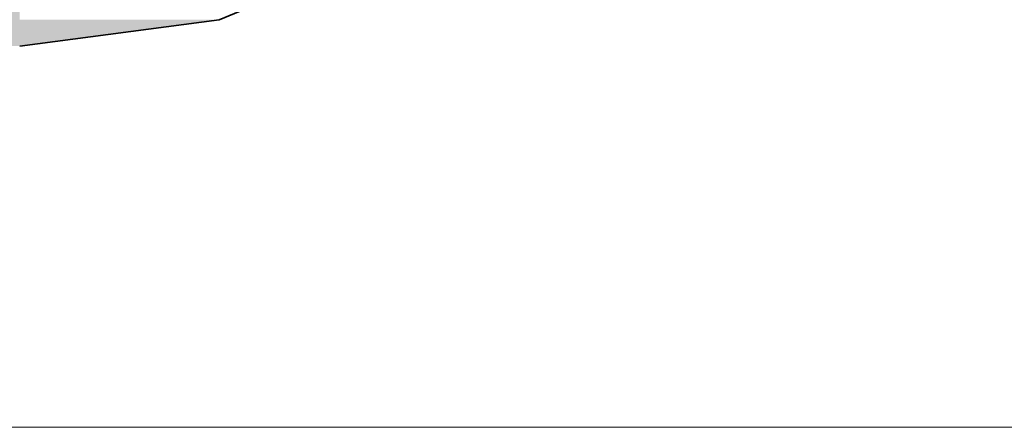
# Model space of a CAD drawing. Extents: x -223 to 557, y -138 to 606.
# Tile 252 of 256: x 212.382 to 214.234, y 155.797 to 156.563. Entities that reach past the tile are written whole.
import ezdxf

# ---------------------------------------------------------------- set-up
doc = ezdxf.new("R2010")
doc.units = 0
doc.layers.get('0').update_dxf_attribs({"lineweight": 35})
for name, color, linetype, lineweight in [('0-Shading', 7, 'Continuous', 35), ('5_EG-AUSBAU', 7, 'Continuous', 25), ('5_EG-HLSE', 7, 'Continuous', 25)]:
    doc.layers.add(name, color=color, linetype=linetype, lineweight=lineweight)
doc.layers.add('H_Ruecklauf', color=5, linetype='Continuous', lineweight=35, true_color=0x0000ff)

# ---------------------------------------------------------------- blocks, each defined once
blk = doc.blocks.new('Shading-A07ALDTJ1N', base_point=(213.2523, 158.2304))
at = {"layer": '0-Shading', "color": 174, "true_color": 0x0000a0}
for points in [[(209.3384, 156.5141), (212.3823, 156.5141), (209.3384, 156.5918)], [(212.3823, 156.5141), (209.3384, 156.5918), (212.3823, 156.5918)], [(212.3823, 156.5141), (212.7576, 156.5635), (212.3823, 156.5635)]]:
    blk.add_solid(points, dxfattribs=at)
blk = doc.blocks.new('Referenz-A07ALDUO1N', base_point=(-167.6747, -99.33))
at = {"layer": '5_EG-AUSBAU', "color": 0, "lineweight": 13}
blk.add_line((166.8508, 155.7973), (263.0525, 155.7973), dxfattribs=at)
at = {"layer": '5_EG-HLSE', "color": 0, "lineweight": 13}
blk.add_line((216.3908, 155.7973), (167.8508, 155.7973), dxfattribs=at)
blk = doc.blocks.new('Geometrie-A07ALE261N', base_point=(209.3384, 156.5141))
at = {"layer": 'H_Ruecklauf', "lineweight": -2}
for p, q in [((212.7576, 156.5635), (213.1073, 156.7083)), ((212.3823, 156.514), (212.7576, 156.5635))]:
    blk.add_line(p, q, dxfattribs=at)

msp = doc.modelspace()

# ---------------------------------------------------------------- block references
at = {"color": 251, "lineweight": 25, "ltscale": 0.25, "true_color": 0x585858}
msp.add_blockref('Referenz-A07ALDUO1N', (-167.6747, -99.33), dxfattribs=at)
msp.add_blockref('Shading-A07ALDTJ1N', (213.2523, 158.2304))
at = {"linetype": 'Continuous', "ltscale": 0.35}
msp.add_blockref('Geometrie-A07ALE261N', (209.3384, 156.5141), dxfattribs=at)

doc.saveas('drawing.dxf')
